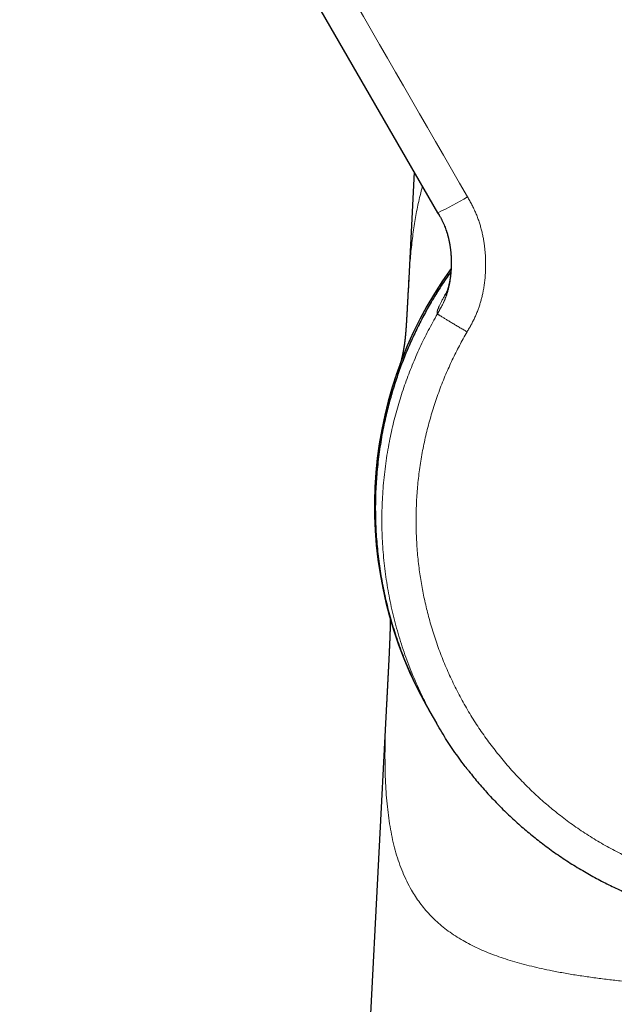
# Model space of a CAD drawing. Header units: millimetres. Extents: x 8 to 709, y 12 to 626.
# Tile 2 of 44: x 147 to 182, y 424 to 482. Entities that reach past the tile are written whole.
import ezdxf

# ---------------------------------------------------------------- set-up
doc = ezdxf.new("R2010")
doc.units = ezdxf.units.MM

msp = doc.modelspace()

# ---------------------------------------------------------------- linework, layer by layer
at = {"color": 7, "linetype": 'Continuous', "lineweight": 30}
for p, q in [((170.07, 473.358), (169.698, 466.249)), ((171.462, 470.947), (171.467, 470.938)), ((171.508, 470.866), (171.467, 470.938)), ((169.7, 466.272), (169.699, 466.257)), ((168.417, 441.713), (165.631, 388.389)), ((170.997, 441.251), (171.386, 440.577))]:
    msp.add_line(p, q, dxfattribs=at)
at = {"color": 7, "linetype": 'Continuous', "lineweight": 30, "flags": 128}
msp.add_lwpolyline([(171.467, 470.938), (155.447, 498.686), (154.112, 500.998), (152.777, 503.31), (151.442, 505.622), (150.107, 507.935), (148.772, 510.247), (147.435, 512.563), (147.244, 512.893), (147.051, 513.228), (146.854, 513.569), (146.661, 513.902), (146.584, 514.036)], dxfattribs=at)
at = {"color": 8, "linetype": 'Continuous', "lineweight": 0}
for centre, radius, start, end in [((165.43, 484.422), 14.773, 294.11746, 301.88497), ((172.153, 465.315), 0.808, 208.68574, 209.43516)]:
    msp.add_arc(centre, radius, start, end, dxfattribs=at)
at = {"color": 7, "linetype": 'Continuous', "lineweight": 30}
msp.add_arc((191.945, 453.467), 24.25, 144.26971, 210.30166, dxfattribs=at)
at = {"color": 8, "linetype": 'Continuous', "lineweight": 0}
for points, knots in [([(150.822, 524.696), (150.822, 524.697), (150.899, 524.741), (151.055, 524.827), (151.293, 524.947), (151.536, 525.057), (151.783, 525.159), (152.033, 525.251), (152.287, 525.333), (152.544, 525.406), (152.807, 525.47), (153.077, 525.524), (153.353, 525.569), (153.631, 525.602), (153.909, 525.624), (154.188, 525.635), (154.464, 525.635), (154.734, 525.624), (155, 525.603), (155.265, 525.572), (155.529, 525.531), (155.791, 525.48), (156.051, 525.419), (156.308, 525.349), (156.567, 525.267), (156.826, 525.174), (157.085, 525.069), (157.339, 524.954), (157.589, 524.829), (157.833, 524.693), (158.069, 524.55), (158.295, 524.4), (158.513, 524.244), (158.724, 524.08), (158.929, 523.908), (159.126, 523.729), (159.315, 523.544), (159.496, 523.354), (159.67, 523.156), (159.837, 522.951), (159.997, 522.738), (160.148, 522.517), (160.292, 522.29), (160.429, 522.06), (160.562, 521.827), (160.694, 521.593), (161.343, 520.472), (164.483, 515.027), (172.664, 500.869), (180.28, 487.674), (185.358, 478.878)], [0, 0, 0, 0, 0.000002, 0.004377, 0.008751, 0.013126, 0.017501, 0.021877, 0.026252, 0.030628, 0.035003, 0.039587, 0.04417, 0.048753, 0.053335, 0.057917, 0.0625, 0.066874, 0.071249, 0.075625, 0.08, 0.084376, 0.088752, 0.093128, 0.097504, 0.102087, 0.106671, 0.111254, 0.115837, 0.12042, 0.125003, 0.129393, 0.133784, 0.138175, 0.142565, 0.146956, 0.151268, 0.155581, 0.159893, 0.164206, 0.168605, 0.173005, 0.177405, 0.181804, 0.186205, 0.190606, 0.195006, 0.250005, 0.500003, 1, 1, 1, 1]), ([(173.234, 471.878), (168.155, 480.674), (160.538, 493.868), (152.82, 507.238), (150.078, 511.988), (149.773, 512.516), (149.468, 513.044), (149.164, 513.571), (148.859, 514.099), (148.556, 514.628), (148.302, 515.054), (148.118, 515.389), (147.998, 515.628), (147.886, 515.872), (147.785, 516.12), (147.694, 516.372), (147.612, 516.628), (147.538, 516.895), (147.473, 517.174), (147.418, 517.464), (147.375, 517.756), (147.344, 518.049), (147.326, 518.334), (147.319, 518.61), (147.323, 518.877), (147.337, 519.143), (147.362, 519.409), (147.396, 519.673), (147.441, 519.936), (147.496, 520.197), (147.562, 520.46), (147.639, 520.724), (147.728, 520.989), (147.827, 521.251), (147.937, 521.508), (148.056, 521.761), (148.184, 522.004), (148.319, 522.239), (148.461, 522.465), (148.611, 522.686), (148.77, 522.9), (148.937, 523.108), (149.111, 523.31), (149.293, 523.505), (149.486, 523.696), (149.688, 523.883), (149.901, 524.064), (150.122, 524.236), (150.348, 524.399), (150.582, 524.553), (150.741, 524.65), (150.822, 524.696), (150.822, 524.696)], [0, 0, 0, 0, 0.499997, 0.749995, 0.759995, 0.769994, 0.779994, 0.789994, 0.799994, 0.809994, 0.819996, 0.824395, 0.828795, 0.833195, 0.837595, 0.841995, 0.846395, 0.850796, 0.855636, 0.860476, 0.865317, 0.870157, 0.874997, 0.879372, 0.883746, 0.888121, 0.892496, 0.896871, 0.901246, 0.905622, 0.909997, 0.914582, 0.919166, 0.92375, 0.928334, 0.932917, 0.9375, 0.941874, 0.946248, 0.950622, 0.954996, 0.959371, 0.963746, 0.968122, 0.972497, 0.977081, 0.981665, 0.986249, 0.990832, 0.995415, 0.999998, 1, 1, 1, 1]), ([(169.701, 466.257), (169.711, 466.46), (169.74, 467.042), (169.808, 467.964), (169.909, 469.024), (170.039, 470.044), (170.205, 471.024), (170.376, 471.845), (170.513, 472.322), (170.564, 472.502)], [0, 0, 0, 0, 0.087362, 0.250204, 0.413059, 0.575924, 0.738792, 0.901669, 1, 1, 1, 1]), ([(173.211, 463.851), (173.253, 463.922), (173.336, 464.064), (173.457, 464.279), (173.572, 464.497), (173.679, 464.72), (173.777, 464.946), (173.866, 465.172), (173.944, 465.396), (174.013, 465.619), (174.074, 465.843), (174.128, 466.069), (174.18, 466.318), (174.226, 466.589), (174.264, 466.883), (174.292, 467.179), (174.309, 467.476), (174.317, 467.772), (174.315, 468.069), (174.304, 468.354), (174.284, 468.625), (174.258, 468.883), (174.223, 469.14), (174.18, 469.396), (174.129, 469.651), (174.069, 469.903), (174.001, 470.154), (173.923, 470.406), (173.833, 470.659), (173.732, 470.912), (173.62, 471.159), (173.499, 471.403), (173.37, 471.642), (173.279, 471.799), (173.234, 471.878)], [0, 0, 0, 0, 0.029295, 0.058528, 0.087766, 0.117048, 0.146354, 0.175662, 0.203276, 0.230863, 0.258434, 0.286, 0.313569, 0.348746, 0.383942, 0.419158, 0.454387, 0.489618, 0.52484, 0.560049, 0.590845, 0.621632, 0.652411, 0.683188, 0.713968, 0.744761, 0.775574, 0.806397, 0.838682, 0.870951, 0.903204, 0.93546, 0.96773, 1, 1, 1, 1]), ([(171.444, 464.927), (171.47, 464.971), (171.521, 465.058), (171.598, 465.191), (171.673, 465.327), (171.747, 465.468), (171.818, 465.615), (171.884, 465.767), (171.945, 465.922), (172.001, 466.082), (172.053, 466.248), (172.1, 466.421), (172.144, 466.607), (172.183, 466.807), (172.217, 467.021), (172.243, 467.239), (172.262, 467.462), (172.274, 467.688), (172.278, 467.916), (172.274, 468.143), (172.263, 468.37), (172.245, 468.593), (172.219, 468.814), (172.186, 469.029), (172.147, 469.238), (172.101, 469.44), (172.05, 469.634), (171.992, 469.82), (171.929, 470), (171.86, 470.174), (171.786, 470.342), (171.708, 470.502), (171.628, 470.655), (171.545, 470.802), (171.489, 470.899), (171.462, 470.947)], [0, 0, 0, 0, 0.0238854, 0.0480009, 0.0725368, 0.0976485, 0.1234616, 0.150074, 0.1759611, 0.2026567, 0.2301739, 0.2585033, 0.2876144, 0.3209636, 0.3551243, 0.3899734, 0.4253667, 0.461144, 0.4971335, 0.5331567, 0.5690341, 0.6045895, 0.6396558, 0.6740797, 0.7077264, 0.7404844, 0.77227, 0.8030302, 0.8327468, 0.8627789, 0.8917512, 0.9197755, 0.9470109, 0.9736651, 1, 1, 1, 1]), ([(171.449, 464.918), (171.477, 464.965), (171.531, 465.058), (171.613, 465.2), (171.694, 465.346), (171.772, 465.498), (171.846, 465.658), (171.917, 465.826), (171.983, 466.002), (172.044, 466.188), (172.098, 466.382), (172.146, 466.584), (172.188, 466.794), (172.222, 467.01), (172.249, 467.232), (172.268, 467.458), (172.279, 467.687), (172.283, 467.918), (172.279, 468.149), (172.267, 468.379), (172.248, 468.606), (172.221, 468.828), (172.187, 469.046), (172.146, 469.257), (172.099, 469.461), (172.046, 469.657), (171.987, 469.844), (171.923, 470.023), (171.854, 470.192), (171.782, 470.354), (171.706, 470.508), (171.628, 470.655), (171.562, 470.774), (171.521, 470.843), (171.508, 470.866)], [0, 0, 0, 0, 0.025849, 0.05198, 0.078622, 0.105962, 0.134145, 0.163281, 0.193445, 0.224672, 0.256961, 0.290273, 0.324537, 0.35965, 0.395482, 0.43188, 0.468675, 0.505684, 0.542719, 0.579589, 0.616109, 0.652102, 0.687409, 0.721889, 0.755428, 0.787942, 0.81938, 0.849731, 0.87902, 0.907315, 0.934725, 0.961402, 0.987541, 1, 1, 1, 1]), ([(172.247, 467.419), (172.187, 467.338), (171.893, 466.939), (171.412, 466.188), (170.807, 465.169), (170.256, 464.118), (169.755, 463.038), (169.306, 461.931), (168.911, 460.799), (168.577, 459.679), (168.403, 458.929), (168.32, 458.571)], [0, 0, 0, 0, 0.031203, 0.152544, 0.27404, 0.39577, 0.517818, 0.640269, 0.763215, 0.886752, 1, 1, 1, 1]), ([(172.022, 466.261), (172, 466.224), (171.956, 466.149), (171.895, 466.043), (171.838, 465.941), (171.785, 465.845), (171.734, 465.751), (171.687, 465.66), (171.642, 465.572), (171.603, 465.492), (171.568, 465.419), (171.538, 465.353), (171.512, 465.293), (171.488, 465.235), (171.466, 465.178), (171.448, 465.127), (171.436, 465.083), (171.427, 465.047), (171.423, 465.018), (171.422, 464.992), (171.424, 464.972), (171.43, 464.954), (171.436, 464.94), (171.442, 464.932), (171.444, 464.927)], [0, 0, 0, 0, 0.032871, 0.067427, 0.101988, 0.136546, 0.171092, 0.210558, 0.250024, 0.2895, 0.328987, 0.368479, 0.407966, 0.447435, 0.498993, 0.550556, 0.602133, 0.65372, 0.705302, 0.75687, 0.817647, 0.878432, 0.939219, 1, 1, 1, 1]), ([(171.394, 440.577), (171.306, 440.727), (171.024, 441.207), (170.569, 442.098), (170.041, 443.25), (169.558, 444.486), (169.144, 445.741), (168.801, 447.014), (168.527, 448.302), (168.324, 449.602), (168.192, 450.911), (168.131, 452.227), (168.142, 453.546), (168.226, 454.866), (168.381, 456.184), (168.599, 457.433), (168.867, 458.613), (169.174, 459.719), (169.531, 460.807), (169.938, 461.873), (170.393, 462.915), (170.892, 463.933), (171.264, 464.59), (171.449, 464.918)], [0, 0, 0, 0, 0.020516, 0.065449, 0.117628, 0.169594, 0.221393, 0.27307, 0.324667, 0.376226, 0.427787, 0.47939, 0.531078, 0.582892, 0.634878, 0.687082, 0.732041, 0.77712, 0.822006, 0.866707, 0.911253, 0.955675, 1, 1, 1, 1]), ([(171.449, 464.918), (171.451, 464.916), (171.453, 464.913), (171.465, 464.904), (171.484, 464.891), (171.509, 464.873), (171.542, 464.852), (171.583, 464.826), (171.631, 464.795), (171.686, 464.76), (171.749, 464.721), (171.819, 464.678), (171.896, 464.631), (171.979, 464.581), (172.068, 464.527), (172.162, 464.471), (172.26, 464.412), (172.361, 464.351), (172.466, 464.289), (172.572, 464.226), (172.68, 464.163), (172.788, 464.099), (172.896, 464.035), (173.002, 463.973), (173.108, 463.911), (173.177, 463.871), (173.211, 463.851)], [0, 0, 0, 0, 0.037967, 0.076813, 0.116494, 0.156958, 0.198144, 0.239984, 0.282401, 0.325311, 0.368623, 0.412243, 0.456069, 0.5, 0.543931, 0.587758, 0.631378, 0.67469, 0.7176, 0.760017, 0.801856, 0.843043, 0.883507, 0.923187, 0.962033, 1, 1, 1, 1]), ([(203.541, 433.385), (203.392, 433.3), (203.095, 433.131), (202.643, 432.891), (202.185, 432.661), (201.722, 432.441), (201.257, 432.233), (200.79, 432.037), (200.322, 431.852), (199.849, 431.678), (199.37, 431.514), (198.884, 431.36), (198.391, 431.216), (197.894, 431.084), (197.395, 430.963), (196.893, 430.854), (196.389, 430.756), (195.883, 430.67), (195.375, 430.596), (194.865, 430.533), (194.354, 430.483), (193.842, 430.444), (193.329, 430.417), (192.816, 430.401), (192.316, 430.398), (191.831, 430.406), (191.361, 430.423), (190.891, 430.451), (190.422, 430.488), (189.953, 430.535), (189.472, 430.594), (188.979, 430.666), (188.474, 430.75), (187.97, 430.847), (187.47, 430.955), (186.974, 431.073), (186.485, 431.202), (186.001, 431.342), (185.521, 431.492), (185.041, 431.655), (184.562, 431.829), (184.084, 432.016), (183.61, 432.213), (183.141, 432.422), (182.676, 432.641), (182.217, 432.871), (181.764, 433.111), (181.315, 433.362), (180.873, 433.623), (180.437, 433.894), (180.008, 434.175), (179.585, 434.466), (179.169, 434.766), (178.771, 435.068), (178.392, 435.37), (178.03, 435.67), (177.674, 435.979), (177.325, 436.294), (176.983, 436.617), (176.638, 436.957), (176.29, 437.314), (175.942, 437.69), (175.602, 438.073), (175.271, 438.464), (174.951, 438.86), (174.642, 439.26), (174.343, 439.666), (174.054, 440.077), (173.773, 440.498), (173.499, 440.929), (173.234, 441.368), (172.98, 441.814), (172.735, 442.265), (172.501, 442.722), (172.278, 443.185), (172.066, 443.652), (171.864, 444.124), (171.673, 444.6), (171.493, 445.081), (171.324, 445.566), (171.167, 446.055), (171.02, 446.547), (170.889, 447.028), (170.772, 447.499), (170.668, 447.958), (170.574, 448.419), (170.489, 448.882), (170.415, 449.346), (170.348, 449.826), (170.291, 450.321), (170.244, 450.831), (170.209, 451.342), (170.185, 451.854), (170.174, 452.363), (170.173, 452.869), (170.185, 453.372), (170.207, 453.875), (170.241, 454.38), (170.287, 454.888), (170.345, 455.398), (170.415, 455.907), (170.496, 456.414), (170.589, 456.919), (170.694, 457.422), (170.81, 457.922), (170.938, 458.419), (171.078, 458.913), (171.229, 459.404), (171.391, 459.891), (171.564, 460.374), (171.749, 460.854), (171.939, 461.315), (172.133, 461.76), (172.331, 462.187), (172.537, 462.61), (172.753, 463.029), (172.977, 463.443), (173.133, 463.715), (173.211, 463.851)], [0, 0, 0, 0, 0.00878, 0.017561, 0.026341, 0.035122, 0.043903, 0.052527, 0.061151, 0.069775, 0.078398, 0.087198, 0.095997, 0.104797, 0.113597, 0.122396, 0.131196, 0.139996, 0.148796, 0.157596, 0.166396, 0.175196, 0.183996, 0.192795, 0.201595, 0.209661, 0.217727, 0.225794, 0.23386, 0.241927, 0.249994, 0.258775, 0.267556, 0.276337, 0.285117, 0.293898, 0.302521, 0.311144, 0.319768, 0.328392, 0.337192, 0.345992, 0.354793, 0.363593, 0.372394, 0.381195, 0.389995, 0.398796, 0.407596, 0.416396, 0.425195, 0.433994, 0.442793, 0.451592, 0.459658, 0.467724, 0.47579, 0.483857, 0.491924, 0.49999, 0.508772, 0.517553, 0.526334, 0.535116, 0.543897, 0.552522, 0.561146, 0.56977, 0.578393, 0.587193, 0.595993, 0.604792, 0.613592, 0.622393, 0.631193, 0.639994, 0.648795, 0.657596, 0.666397, 0.675198, 0.683999, 0.6928, 0.7016, 0.709667, 0.717734, 0.7258, 0.733866, 0.741932, 0.749997, 0.758777, 0.767557, 0.776337, 0.785118, 0.793899, 0.802523, 0.811147, 0.819772, 0.828397, 0.837197, 0.845998, 0.854798, 0.863598, 0.872398, 0.881198, 0.889998, 0.898798, 0.907598, 0.916398, 0.925198, 0.933998, 0.942799, 0.951599, 0.959666, 0.967733, 0.9758, 0.983867, 0.991934, 1, 1, 1, 1]), ([(191.925, 424.795), (191.588, 424.796), (190.913, 424.798), (189.902, 424.811), (188.892, 424.833), (187.885, 424.864), (186.881, 424.906), (185.883, 424.958), (184.931, 425.019), (184.028, 425.087), (183.173, 425.161), (182.325, 425.245), (181.486, 425.34), (180.658, 425.446), (179.844, 425.565), (179.045, 425.697), (178.316, 425.834), (177.654, 425.973), (177.056, 426.111), (176.475, 426.259), (175.91, 426.419), (175.365, 426.591), (174.839, 426.775), (174.335, 426.971), (173.855, 427.18), (173.399, 427.402), (172.949, 427.647), (172.511, 427.915), (172.088, 428.208), (171.693, 428.517), (171.327, 428.84), (170.99, 429.176), (170.68, 429.525), (170.397, 429.884), (170.137, 430.258), (169.875, 430.683), (169.618, 431.164), (169.373, 431.708), (169.158, 432.274), (168.971, 432.862), (168.812, 433.472), (168.679, 434.103), (168.569, 434.756), (168.481, 435.431), (168.414, 436.128), (168.366, 436.847), (168.337, 437.587), (168.324, 438.349), (168.326, 439.131), (168.342, 439.935), (168.371, 440.761), (168.397, 441.355), (168.415, 441.68), (168.417, 441.716)], [0, 0, 0, 0, 0.022662, 0.04532, 0.067986, 0.090655, 0.11332, 0.13598, 0.158634, 0.178452, 0.198272, 0.218108, 0.237952, 0.257793, 0.277625, 0.297449, 0.317267, 0.333125, 0.348994, 0.364864, 0.380731, 0.396594, 0.412456, 0.428321, 0.444185, 0.460051, 0.47592, 0.493697, 0.511471, 0.52923, 0.546986, 0.564746, 0.582195, 0.599651, 0.617111, 0.63457, 0.657228, 0.679879, 0.702533, 0.725193, 0.747858, 0.770526, 0.793192, 0.815853, 0.838515, 0.861177, 0.883839, 0.9065, 0.92916, 0.951821, 0.974486, 0.997153, 1, 1, 1, 1])]:
    msp.add_open_spline(points, degree=3, knots=knots, dxfattribs=at)
at = {"color": 7, "linetype": 'Continuous', "lineweight": 30}
for points, knots in [([(162.173, 523.036), (162.199, 522.991), (162.313, 522.796), (162.512, 522.448), (162.843, 521.876), (163.239, 521.189), (163.702, 520.387), (164.832, 518.431), (167.276, 514.197), (174.907, 500.98), (181.715, 489.187), (187.055, 479.938)], [0, 0, 0, 0, 0.003136, 0.013621, 0.024157, 0.042949, 0.06147, 0.079978, 0.179126, 0.356177, 1, 1, 1, 1]), ([(171.461, 470.949), (171.48, 470.915), (171.518, 470.849), (171.572, 470.754), (171.621, 470.667), (171.662, 470.589), (171.698, 470.52), (171.733, 470.451), (171.768, 470.378), (171.807, 470.294), (171.851, 470.193), (171.901, 470.071), (171.942, 469.96), (171.97, 469.88), (171.986, 469.831), (172.002, 469.782), (172.017, 469.735), (172.03, 469.692), (172.04, 469.657), (172.048, 469.628), (172.055, 469.602), (172.063, 469.575), (172.071, 469.544), (172.08, 469.51), (172.089, 469.474), (172.103, 469.418), (172.121, 469.342), (172.142, 469.245), (172.161, 469.148), (172.178, 469.053), (172.192, 468.964), (172.205, 468.875), (172.217, 468.788), (172.227, 468.705), (172.235, 468.63), (172.241, 468.565), (172.246, 468.51), (172.25, 468.46), (172.253, 468.416), (172.256, 468.371), (172.259, 468.322), (172.262, 468.266), (172.265, 468.201), (172.267, 468.128), (172.269, 468.048), (172.269, 467.966), (172.269, 467.885), (172.268, 467.816), (172.266, 467.76), (172.265, 467.714), (172.263, 467.672), (172.261, 467.634), (172.26, 467.604), (172.258, 467.581), (172.257, 467.562), (172.256, 467.542), (172.254, 467.517), (172.252, 467.482), (172.248, 467.438), (172.244, 467.386), (172.238, 467.321), (172.23, 467.248), (172.221, 467.172), (172.213, 467.109), (172.205, 467.055), (172.198, 467.007), (172.19, 466.958), (172.182, 466.906), (172.172, 466.853), (172.162, 466.799), (172.151, 466.745), (172.14, 466.692), (172.128, 466.64), (172.115, 466.588), (172.102, 466.534), (172.089, 466.485), (172.078, 466.442), (172.068, 466.409), (172.059, 466.379), (172.051, 466.353), (172.045, 466.332), (172.04, 466.316), (172.035, 466.301), (172.03, 466.286), (172.025, 466.269), (172.018, 466.249), (172.011, 466.228), (172.004, 466.207), (171.996, 466.187), (171.989, 466.167), (171.982, 466.148), (171.976, 466.131), (171.97, 466.117), (171.965, 466.103), (171.96, 466.091), (171.956, 466.082), (171.953, 466.075), (171.951, 466.069), (171.949, 466.063), (171.947, 466.059), (171.945, 466.056), (171.944, 466.053), (171.943, 466.049), (171.941, 466.045), (171.939, 466.042), (171.938, 466.038), (171.936, 466.034), (171.934, 466.03), (171.933, 466.027), (171.933, 466.027), (171.933, 466.027)], [0, 0, 0, 0, 0.016759, 0.032632, 0.046924, 0.059623, 0.070695, 0.080095, 0.092965, 0.106157, 0.119768, 0.141036, 0.163505, 0.170834, 0.178295, 0.185888, 0.193335, 0.199664, 0.205357, 0.209442, 0.212612, 0.217038, 0.221516, 0.226764, 0.232213, 0.237792, 0.251607, 0.266182, 0.281347, 0.29479, 0.308065, 0.321156, 0.334046, 0.346628, 0.358228, 0.367248, 0.375423, 0.382743, 0.3892, 0.395385, 0.402668, 0.411231, 0.421081, 0.432224, 0.444665, 0.457664, 0.470163, 0.482147, 0.489414, 0.496474, 0.503316, 0.509335, 0.514185, 0.517574, 0.520167, 0.523324, 0.52735, 0.532245, 0.539965, 0.548979, 0.557789, 0.572213, 0.584971, 0.596083, 0.604629, 0.612867, 0.621916, 0.631784, 0.642473, 0.653357, 0.664508, 0.675498, 0.686801, 0.698798, 0.711729, 0.726171, 0.736135, 0.746122, 0.755262, 0.763066, 0.769928, 0.77475, 0.77935, 0.784768, 0.791102, 0.798112, 0.807376, 0.81643, 0.826061, 0.836319, 0.847101, 0.857021, 0.866282, 0.876339, 0.887387, 0.894149, 0.901236, 0.907888, 0.913448, 0.917918, 0.921933, 0.926181, 0.931125, 0.936719, 0.94325, 0.950342, 0.957478, 0.974062, 0.989459, 1, 1, 1, 1]), ([(172.248, 467.428), (172.218, 467.387), (172.091, 467.211), (171.875, 466.893), (171.6, 466.476), (171.334, 466.053), (171.082, 465.633), (170.844, 465.217), (170.618, 464.805), (170.401, 464.39), (170.193, 463.971), (169.993, 463.549), (169.801, 463.123), (169.617, 462.693), (169.441, 462.259), (169.274, 461.822), (169.115, 461.384), (168.966, 460.944), (168.826, 460.504), (168.694, 460.061), (168.567, 459.602), (168.447, 459.129), (168.363, 458.782), (168.324, 458.595), (168.319, 458.572)], [0, 0, 0, 0, 0.015552, 0.066804, 0.118053, 0.169278, 0.220458, 0.268654, 0.316775, 0.364803, 0.412724, 0.460611, 0.508506, 0.556423, 0.604374, 0.652372, 0.70043, 0.747701, 0.795055, 0.842504, 0.890061, 0.941388, 0.992563, 1, 1, 1, 1]), ([(169.699, 466.257), (169.698, 466.246), (169.697, 466.222), (169.695, 466.189), (169.694, 466.158), (169.692, 466.134), (169.691, 466.112), (169.69, 466.09), (169.689, 466.068), (169.688, 466.043), (169.686, 466.015), (169.685, 465.986), (169.683, 465.962), (169.682, 465.94), (169.681, 465.917), (169.68, 465.888), (169.678, 465.855), (169.676, 465.823), (169.675, 465.797), (169.674, 465.774), (169.672, 465.751), (169.671, 465.727), (169.67, 465.704), (169.668, 465.673), (169.666, 465.631), (169.663, 465.582), (169.661, 465.537), (169.659, 465.497), (169.657, 465.455), (169.654, 465.411), (169.652, 465.367), (169.65, 465.328), (169.648, 465.298), (169.647, 465.278), (169.646, 465.256), (169.645, 465.231), (169.643, 465.204), (169.642, 465.18), (169.641, 465.159), (169.64, 465.142), (169.639, 465.123), (169.637, 465.101), (169.636, 465.072), (169.634, 465.039), (169.632, 465.008), (169.631, 464.98), (169.629, 464.951), (169.627, 464.918), (169.625, 464.882), (169.623, 464.846), (169.621, 464.814), (169.62, 464.786), (169.618, 464.758), (169.616, 464.729), (169.614, 464.696), (169.612, 464.652), (169.609, 464.6), (169.605, 464.541), (169.602, 464.493), (169.6, 464.453), (169.598, 464.421), (169.596, 464.39), (169.594, 464.361), (169.592, 464.333), (169.59, 464.307), (169.589, 464.282), (169.587, 464.259), (169.586, 464.237), (169.585, 464.218), (169.583, 464.203), (169.583, 464.188), (169.581, 464.169), (169.58, 464.145), (169.578, 464.117), (169.576, 464.09), (169.574, 464.062), (169.572, 464.031), (169.569, 463.999), (169.566, 463.961), (169.563, 463.922), (169.56, 463.882), (169.557, 463.847), (169.555, 463.816), (169.553, 463.788), (169.55, 463.762), (169.549, 463.74), (169.547, 463.722), (169.546, 463.708), (169.545, 463.695), (169.543, 463.682), (169.542, 463.668), (169.541, 463.656), (169.54, 463.646), (169.539, 463.636), (169.538, 463.626), (169.537, 463.615), (169.536, 463.605), (169.535, 463.597), (169.535, 463.59), (169.534, 463.584), (169.534, 463.577), (169.533, 463.569), (169.532, 463.56), (169.531, 463.55), (169.53, 463.538), (169.528, 463.525), (169.527, 463.514), (169.526, 463.505), (169.525, 463.497), (169.525, 463.489), (169.524, 463.48), (169.523, 463.471), (169.522, 463.462), (169.521, 463.455), (169.52, 463.447), (169.519, 463.441), (169.519, 463.434), (169.518, 463.428), (169.517, 463.421), (169.516, 463.414), (169.515, 463.404), (169.514, 463.394), (169.513, 463.385), (169.512, 463.377), (169.511, 463.37), (169.51, 463.361), (169.509, 463.351), (169.508, 463.341), (169.507, 463.331), (169.505, 463.322), (169.505, 463.314), (169.503, 463.305), (169.502, 463.296), (169.501, 463.285), (169.5, 463.275), (169.498, 463.266), (169.497, 463.257), (169.496, 463.248), (169.495, 463.239), (169.494, 463.231), (169.493, 463.222), (169.491, 463.212), (169.49, 463.202), (169.489, 463.192), (169.487, 463.182), (169.486, 463.173), (169.485, 463.163), (169.483, 463.153), (169.482, 463.141), (169.48, 463.13), (169.479, 463.119), (169.477, 463.11), (169.476, 463.101), (169.475, 463.092), (169.473, 463.081), (169.472, 463.07), (169.47, 463.059), (169.468, 463.049), (169.467, 463.04), (169.466, 463.031), (169.464, 463.022), (169.463, 463.013), (169.461, 463.002), (169.46, 462.991), (169.458, 462.981), (169.457, 462.972), (169.455, 462.963), (169.454, 462.954), (169.452, 462.943), (169.45, 462.932), (169.448, 462.92), (169.446, 462.907), (169.444, 462.894), (169.442, 462.882), (169.44, 462.869), (169.437, 462.855), (169.434, 462.839), (169.431, 462.821), (169.428, 462.804), (169.426, 462.788), (169.423, 462.774), (169.421, 462.761), (169.418, 462.748), (169.416, 462.734), (169.413, 462.72), (169.41, 462.705), (169.407, 462.687), (169.403, 462.668), (169.399, 462.647), (169.396, 462.627), (169.392, 462.61), (169.389, 462.595), (169.387, 462.583), (169.385, 462.573), (169.382, 462.562), (169.38, 462.55), (169.377, 462.537), (169.375, 462.524), (169.372, 462.51), (169.369, 462.496), (169.366, 462.482), (169.363, 462.467), (169.359, 462.452), (169.356, 462.438), (169.353, 462.423), (169.35, 462.409), (169.347, 462.397), (169.344, 462.385), (169.342, 462.375), (169.34, 462.367), (169.338, 462.359), (169.337, 462.352), (169.335, 462.344), (169.333, 462.337), (169.331, 462.329), (169.329, 462.318), (169.326, 462.304), (169.321, 462.287), (169.317, 462.269), (169.313, 462.25), (169.308, 462.232), (169.303, 462.213), (169.299, 462.195), (169.294, 462.177), (169.289, 462.158), (169.285, 462.14), (169.28, 462.123), (169.276, 462.107), (169.272, 462.092), (169.268, 462.078), (169.264, 462.065), (169.26, 462.052), (169.257, 462.041), (169.254, 462.03), (169.252, 462.021), (169.249, 462.013), (169.247, 462.006), (169.245, 461.999), (169.244, 461.994), (169.243, 461.992), (169.243, 461.991)], [0, 0, 0, 0, 0.002117, 0.004512, 0.006251, 0.007802, 0.009137, 0.010412, 0.011797, 0.013329, 0.01514, 0.017083, 0.018712, 0.019845, 0.02114, 0.022997, 0.025427, 0.027332, 0.028916, 0.030354, 0.031672, 0.033355, 0.034912, 0.036075, 0.039084, 0.042882, 0.045481, 0.047517, 0.050692, 0.053318, 0.055985, 0.059216, 0.060682, 0.061893, 0.063131, 0.064836, 0.066787, 0.068384, 0.069615, 0.070747, 0.07185, 0.073291, 0.075116, 0.077649, 0.079689, 0.081424, 0.083297, 0.085516, 0.088146, 0.09078, 0.092893, 0.094817, 0.09673, 0.098783, 0.101239, 0.103849, 0.108534, 0.112993, 0.117379, 0.120137, 0.122871, 0.125553, 0.128061, 0.130556, 0.133204, 0.135334, 0.137779, 0.140062, 0.141931, 0.143469, 0.145003, 0.146565, 0.1499, 0.153046, 0.156243, 0.159901, 0.164038, 0.168667, 0.173729, 0.180529, 0.186971, 0.193043, 0.198743, 0.204202, 0.20946, 0.214423, 0.218796, 0.221256, 0.224181, 0.227577, 0.230958, 0.233979, 0.236635, 0.238928, 0.241593, 0.244618, 0.247383, 0.24956, 0.251174, 0.252815, 0.254631, 0.256625, 0.25926, 0.262293, 0.265741, 0.269544, 0.272834, 0.275364, 0.2774, 0.279884, 0.282773, 0.285577, 0.28817, 0.290549, 0.292712, 0.294674, 0.2969, 0.298858, 0.300631, 0.30293, 0.305917, 0.309539, 0.312506, 0.3147, 0.316756, 0.319457, 0.322815, 0.326326, 0.329536, 0.332414, 0.334955, 0.337368, 0.340718, 0.344334, 0.347692, 0.350644, 0.353456, 0.356366, 0.359376, 0.362035, 0.364979, 0.368216, 0.371748, 0.375207, 0.378256, 0.381336, 0.384501, 0.38807, 0.392047, 0.396196, 0.39984, 0.402962, 0.405691, 0.408802, 0.412421, 0.416547, 0.420565, 0.42408, 0.427088, 0.429793, 0.432815, 0.436198, 0.439931, 0.443928, 0.447575, 0.450865, 0.453814, 0.45699, 0.46071, 0.464942, 0.469459, 0.474012, 0.478603, 0.483207, 0.487753, 0.492237, 0.499155, 0.505911, 0.512326, 0.518239, 0.523744, 0.528797, 0.533758, 0.538818, 0.544378, 0.550446, 0.55665, 0.565321, 0.573966, 0.582169, 0.589683, 0.596495, 0.6006, 0.604946, 0.609722, 0.614935, 0.620588, 0.626688, 0.632612, 0.638912, 0.645594, 0.652662, 0.659758, 0.666505, 0.674002, 0.680997, 0.687484, 0.693454, 0.698343, 0.702811, 0.706855, 0.710645, 0.714568, 0.718638, 0.722856, 0.727223, 0.736602, 0.746614, 0.757271, 0.768431, 0.77999, 0.791953, 0.804327, 0.817115, 0.830323, 0.843957, 0.857771, 0.871272, 0.88444, 0.897265, 0.910968, 0.924236, 0.937031, 0.94932, 0.961091, 0.970784, 0.980085, 0.988988, 0.997796, 1, 1, 1, 1]), ([(169.401, 462.402), (169.401, 462.402), (169.401, 462.401), (169.398, 462.394), (169.392, 462.38), (169.387, 462.367), (169.382, 462.353), (169.378, 462.342), (169.372, 462.328), (169.363, 462.304), (169.35, 462.27), (169.33, 462.22), (169.306, 462.159), (169.278, 462.085), (169.248, 462.004), (169.217, 461.922), (169.186, 461.84), (169.158, 461.763), (169.132, 461.691), (169.108, 461.624), (169.085, 461.558), (169.062, 461.494), (169.04, 461.43), (169.018, 461.367), (168.996, 461.302), (168.973, 461.236), (168.95, 461.167), (168.928, 461.101), (168.907, 461.037), (168.887, 460.975), (168.875, 460.937), (168.869, 460.919)], [0, 0, 0, 0, 0.04402, 0.091555, 0.136873, 0.180484, 0.191207, 0.20216, 0.213607, 0.22578, 0.251423, 0.278011, 0.315276, 0.355011, 0.397522, 0.440484, 0.482424, 0.523359, 0.557662, 0.591254, 0.624149, 0.656362, 0.687947, 0.719306, 0.750837, 0.78829, 0.826964, 0.867342, 0.909853, 0.95487, 1, 1, 1, 1]), ([(168.32, 458.571), (168.312, 458.538), (168.21, 458.118), (168.067, 457.299), (167.897, 456.117), (167.792, 454.932), (167.743, 453.746), (167.753, 452.561), (167.821, 451.38), (167.946, 450.205), (168.129, 449.037), (168.369, 447.878), (168.665, 446.731), (169.018, 445.598), (169.427, 444.481), (169.893, 443.382), (170.411, 442.301), (170.802, 441.602), (170.997, 441.251)], [0, 0, 0, 0, 0.005591, 0.072396, 0.138932, 0.205248, 0.271391, 0.337407, 0.403338, 0.469228, 0.535117, 0.601049, 0.667065, 0.733209, 0.799526, 0.866064, 0.932871, 1, 1, 1, 1]), ([(168.378, 447.752), (168.38, 447.746), (168.382, 447.735), (168.388, 447.712), (168.395, 447.685), (168.403, 447.653), (168.412, 447.616), (168.422, 447.573), (168.435, 447.525), (168.448, 447.47), (168.463, 447.412), (168.479, 447.354), (168.493, 447.298), (168.506, 447.249), (168.517, 447.21), (168.525, 447.18), (168.531, 447.157), (168.536, 447.137), (168.541, 447.121), (168.545, 447.105), (168.549, 447.091), (168.553, 447.076), (168.557, 447.062), (168.56, 447.048), (168.564, 447.036), (168.567, 447.025), (168.569, 447.015), (168.572, 447.006), (168.574, 446.998), (168.576, 446.991), (168.577, 446.986), (168.579, 446.982), (168.58, 446.978), (168.581, 446.973), (168.583, 446.968), (168.584, 446.961), (168.586, 446.955), (168.588, 446.948), (168.59, 446.941), (168.592, 446.933), (168.594, 446.925), (168.597, 446.917), (168.599, 446.908), (168.602, 446.9), (168.604, 446.892), (168.606, 446.884), (168.608, 446.877), (168.61, 446.871), (168.611, 446.865), (168.613, 446.859), (168.615, 446.853), (168.617, 446.845), (168.619, 446.837), (168.622, 446.828), (168.624, 446.819), (168.627, 446.81), (168.63, 446.8), (168.633, 446.789), (168.635, 446.781), (168.637, 446.774), (168.638, 446.77), (168.639, 446.765), (168.641, 446.761), (168.642, 446.757), (168.643, 446.753), (168.644, 446.749), (168.645, 446.745), (168.646, 446.742), (168.646, 446.74), (168.647, 446.737), (168.648, 446.735), (168.649, 446.732), (168.65, 446.729), (168.65, 446.726), (168.651, 446.722), (168.652, 446.719), (168.653, 446.716), (168.654, 446.712), (168.655, 446.709), (168.656, 446.706), (168.656, 446.704), (168.657, 446.701), (168.657, 446.7), (168.658, 446.698), (168.658, 446.696), (168.659, 446.695), (168.659, 446.693), (168.66, 446.691), (168.66, 446.69), (168.66, 446.688), (168.661, 446.687), (168.661, 446.686), (168.661, 446.685), (168.662, 446.684), (168.662, 446.683), (168.662, 446.682), (168.662, 446.682), (168.662, 446.682), (168.662, 446.682), (168.662, 446.682), (168.662, 446.683), (168.662, 446.683), (168.662, 446.684), (168.661, 446.686), (168.661, 446.687), (168.661, 446.688), (168.66, 446.69), (168.66, 446.692), (168.659, 446.695), (168.659, 446.697), (168.658, 446.699)], [0, 0, 0, 0, 0.003968, 0.0075, 0.010693, 0.013676, 0.016604, 0.019643, 0.023518, 0.027715, 0.03226, 0.03717, 0.041763, 0.045831, 0.049281, 0.052179, 0.054801, 0.057306, 0.059719, 0.062068, 0.06603, 0.070637, 0.075907, 0.081848, 0.088467, 0.095372, 0.101862, 0.107878, 0.113421, 0.118579, 0.123249, 0.127496, 0.1319, 0.136601, 0.143206, 0.150319, 0.157941, 0.166671, 0.175984, 0.18588, 0.196274, 0.206448, 0.218841, 0.230614, 0.241766, 0.252298, 0.262211, 0.271344, 0.279879, 0.288287, 0.297052, 0.310194, 0.324064, 0.338661, 0.353958, 0.369768, 0.389167, 0.409235, 0.429969, 0.439974, 0.449955, 0.459482, 0.468533, 0.47711, 0.487164, 0.496479, 0.505056, 0.512895, 0.519066, 0.525878, 0.533332, 0.541426, 0.550323, 0.559882, 0.570099, 0.580756, 0.591061, 0.603916, 0.616048, 0.627459, 0.637041, 0.64605, 0.654519, 0.662781, 0.670935, 0.67898, 0.689752, 0.700323, 0.711161, 0.722845, 0.732618, 0.74291, 0.753719, 0.764932, 0.778465, 0.792184, 0.806086, 0.820169, 0.834157, 0.847609, 0.863041, 0.877702, 0.891699, 0.905411, 0.918875, 0.931856, 0.94479, 0.958199, 0.972109, 1, 1, 1, 1]), ([(168.633, 446.791), (168.633, 446.788), (168.633, 446.78), (168.633, 446.766), (168.633, 446.749), (168.634, 446.731), (168.634, 446.712), (168.634, 446.694), (168.634, 446.676), (168.634, 446.659), (168.634, 446.642), (168.634, 446.626), (168.634, 446.609), (168.634, 446.593), (168.634, 446.577), (168.634, 446.558), (168.634, 446.536), (168.633, 446.51), (168.633, 446.481), (168.633, 446.45), (168.632, 446.419), (168.632, 446.389), (168.631, 446.359), (168.631, 446.336), (168.631, 446.319), (168.63, 446.308), (168.63, 446.298), (168.63, 446.286), (168.63, 446.274), (168.629, 446.26), (168.629, 446.244), (168.628, 446.224), (168.628, 446.203), (168.627, 446.182), (168.627, 446.162), (168.626, 446.145), (168.626, 446.129), (168.626, 446.113), (168.625, 446.097), (168.625, 446.08), (168.624, 446.064), (168.624, 446.047), (168.623, 446.03), (168.623, 446.01), (168.622, 445.988), (168.621, 445.964), (168.62, 445.94), (168.62, 445.916), (168.619, 445.894), (168.618, 445.871), (168.617, 445.848), (168.617, 445.825), (168.616, 445.804), (168.615, 445.785), (168.615, 445.767), (168.614, 445.748), (168.613, 445.726), (168.612, 445.701), (168.611, 445.678), (168.611, 445.658), (168.61, 445.642), (168.609, 445.626), (168.609, 445.606), (168.608, 445.582), (168.607, 445.555), (168.606, 445.53), (168.605, 445.507), (168.604, 445.486), (168.603, 445.463), (168.602, 445.436), (168.601, 445.408), (168.6, 445.384), (168.599, 445.364), (168.598, 445.348), (168.598, 445.33), (168.597, 445.308), (168.596, 445.285), (168.595, 445.263), (168.594, 445.243), (168.593, 445.219), (168.592, 445.19), (168.59, 445.159), (168.589, 445.129), (168.588, 445.1), (168.586, 445.068), (168.585, 445.038), (168.584, 445.013), (168.583, 444.993), (168.582, 444.969), (168.581, 444.941), (168.579, 444.911), (168.578, 444.883), (168.577, 444.858), (168.576, 444.834), (168.574, 444.808), (168.573, 444.781), (168.572, 444.755), (168.571, 444.731), (168.57, 444.703), (168.568, 444.672), (168.567, 444.642), (168.565, 444.597), (168.562, 444.535), (168.558, 444.452), (168.553, 444.365), (168.549, 444.276), (168.545, 444.189), (168.541, 444.119), (168.538, 444.061), (168.536, 444.019), (168.534, 443.979), (168.532, 443.939), (168.53, 443.903), (168.529, 443.873), (168.527, 443.847), (168.526, 443.82), (168.525, 443.792), (168.523, 443.767), (168.522, 443.743), (168.521, 443.718), (168.519, 443.675), (168.516, 443.621), (168.512, 443.554), (168.509, 443.486), (168.506, 443.419), (168.503, 443.362), (168.5, 443.32), (168.499, 443.291), (168.498, 443.264), (168.496, 443.236), (168.495, 443.208), (168.493, 443.182), (168.492, 443.163), (168.491, 443.146), (168.49, 443.127), (168.489, 443.098), (168.487, 443.066), (168.485, 443.03), (168.483, 442.993), (168.481, 442.955), (168.479, 442.917), (168.477, 442.878), (168.475, 442.837), (168.473, 442.794), (168.471, 442.752), (168.469, 442.708), (168.466, 442.665), (168.464, 442.625), (168.462, 442.588), (168.46, 442.55), (168.458, 442.51), (168.456, 442.47), (168.454, 442.433), (168.452, 442.393), (168.45, 442.357), (168.449, 442.325), (168.447, 442.302), (168.446, 442.281), (168.445, 442.257), (168.444, 442.231), (168.442, 442.208), (168.441, 442.189), (168.441, 442.172), (168.439, 442.148), (168.438, 442.116), (168.436, 442.081), (168.434, 442.045), (168.432, 442.007), (168.43, 441.969), (168.428, 441.934), (168.426, 441.903), (168.425, 441.874), (168.424, 441.85), (168.422, 441.826), (168.421, 441.797), (168.419, 441.758), (168.417, 441.729), (168.416, 441.712)], [0, 0, 0, 0, 0.0150385, 0.0343361, 0.0541669, 0.0734904, 0.0920856, 0.1099724, 0.1237634, 0.1368753, 0.1492626, 0.1609423, 0.1723896, 0.1817182, 0.1913394, 0.2016443, 0.213165, 0.2257922, 0.2406705, 0.254552, 0.2672114, 0.2787802, 0.2894839, 0.299451, 0.3030337, 0.3065862, 0.3101609, 0.3137575, 0.3173762, 0.3214161, 0.3265595, 0.3322439, 0.3386077, 0.3445532, 0.349946, 0.3546395, 0.3585698, 0.3627207, 0.3665856, 0.3708076, 0.3753845, 0.3786416, 0.3825617, 0.387145, 0.3923859, 0.3977263, 0.4034834, 0.4082246, 0.4128081, 0.4173736, 0.4220401, 0.4267862, 0.431186, 0.4346658, 0.4378242, 0.4413094, 0.4454227, 0.4501587, 0.4546371, 0.4581537, 0.4607129, 0.4632638, 0.4667226, 0.4710727, 0.4757984, 0.4803243, 0.4839353, 0.4870951, 0.4907766, 0.4952264, 0.5002541, 0.504146, 0.5070248, 0.5094413, 0.512111, 0.5154457, 0.5194242, 0.5228199, 0.5253263, 0.5289066, 0.5334101, 0.5385629, 0.5430434, 0.5464982, 0.5516134, 0.5568299, 0.5596428, 0.5625414, 0.565748, 0.5697145, 0.574472, 0.5786537, 0.5818765, 0.5851366, 0.5887362, 0.5928263, 0.5965957, 0.5994024, 0.6031268, 0.6080615, 0.6123116, 0.6155807, 0.6267792, 0.6374713, 0.6494455, 0.662298, 0.673414, 0.6845332, 0.6904258, 0.6965736, 0.7011252, 0.7066838, 0.7122159, 0.7155663, 0.7185652, 0.7226284, 0.7264393, 0.7295521, 0.7325172, 0.7359706, 0.7397574, 0.7493069, 0.7573684, 0.7663631, 0.7761432, 0.7841615, 0.7886558, 0.7926544, 0.7957923, 0.799306, 0.8037604, 0.8070034, 0.8093644, 0.8111529, 0.813676, 0.8170786, 0.8224349, 0.8264547, 0.8313554, 0.8369827, 0.8414167, 0.8462999, 0.8522954, 0.857723, 0.863118, 0.8689738, 0.8749754, 0.8802366, 0.8847235, 0.8896185, 0.8951409, 0.9004568, 0.905343, 0.9100682, 0.9160568, 0.9196154, 0.9224755, 0.9251058, 0.9282633, 0.9319353, 0.9351449, 0.9374939, 0.9392809, 0.9417872, 0.9470583, 0.9518496, 0.9558415, 0.9611322, 0.9666869, 0.9710492, 0.9749175, 0.9789485, 0.9822, 0.9846425, 0.9884226, 0.9935414, 1, 1, 1, 1]), ([(173.212, 437.866), (173.138, 437.959), (172.828, 438.349), (172.325, 439.072), (171.79, 439.883), (171.498, 440.396), (171.394, 440.577)], [0, 0, 0, 0, 0.1085594, 0.4576477, 0.8082154, 1, 1, 1, 1]), ([(173.208, 437.863), (173.244, 437.815), (173.376, 437.643), (173.611, 437.352), (173.911, 436.992), (174.218, 436.638), (174.532, 436.29), (174.853, 435.948), (175.18, 435.612), (175.513, 435.283), (175.853, 434.96), (176.197, 434.646), (176.545, 434.34), (176.896, 434.042), (177.253, 433.751), (177.625, 433.46), (178.013, 433.169), (178.417, 432.878), (178.826, 432.596), (179.242, 432.323), (179.663, 432.058), (180.081, 431.807), (180.496, 431.569), (180.907, 431.343), (181.323, 431.125), (181.742, 430.916), (182.166, 430.714), (182.593, 430.521), (183.024, 430.336), (183.458, 430.159), (183.896, 429.99), (184.334, 429.832), (184.773, 429.682), (185.212, 429.542), (185.653, 429.41), (186.108, 429.283), (186.578, 429.163), (187.062, 429.049), (187.549, 428.945), (188.038, 428.851), (188.528, 428.767), (189.011, 428.695), (189.486, 428.633), (189.952, 428.581), (190.42, 428.539), (190.888, 428.505), (191.357, 428.481), (191.826, 428.465), (192.295, 428.459), (192.765, 428.462), (193.234, 428.474), (193.701, 428.495), (194.164, 428.525), (194.623, 428.563), (195.082, 428.61), (195.552, 428.667), (196.033, 428.736), (196.525, 428.816), (197.015, 428.906), (197.503, 429.006), (197.989, 429.117), (198.463, 429.235), (198.926, 429.36), (199.377, 429.491), (199.825, 429.631), (200.271, 429.78), (200.713, 429.937), (201.153, 430.103), (201.589, 430.278), (202.021, 430.46), (202.451, 430.651), (202.873, 430.85), (203.29, 431.054), (203.699, 431.266), (204.105, 431.485), (204.372, 431.637), (204.506, 431.713)], [0, 0, 0, 0, 0.005223, 0.018688, 0.032154, 0.045621, 0.059088, 0.072556, 0.086025, 0.099493, 0.112962, 0.126431, 0.13966, 0.152888, 0.166117, 0.179345, 0.193631, 0.207918, 0.222205, 0.236492, 0.250781, 0.26507, 0.278543, 0.292016, 0.30549, 0.318964, 0.332438, 0.345912, 0.359386, 0.372859, 0.386332, 0.399804, 0.413034, 0.426264, 0.439493, 0.452721, 0.467007, 0.481295, 0.495585, 0.509878, 0.524172, 0.538468, 0.551948, 0.565429, 0.578911, 0.592394, 0.605878, 0.619362, 0.632847, 0.646333, 0.659819, 0.673305, 0.686552, 0.699799, 0.713047, 0.726295, 0.740602, 0.754909, 0.769217, 0.783524, 0.797832, 0.81214, 0.82563, 0.83912, 0.85261, 0.8661, 0.879589, 0.893079, 0.906568, 0.920056, 0.933543, 0.94703, 0.960274, 0.973518, 0.98676, 1, 1, 1, 1])]:
    msp.add_open_spline(points, degree=3, knots=knots, dxfattribs=at)

doc.saveas('drawing.dxf')
